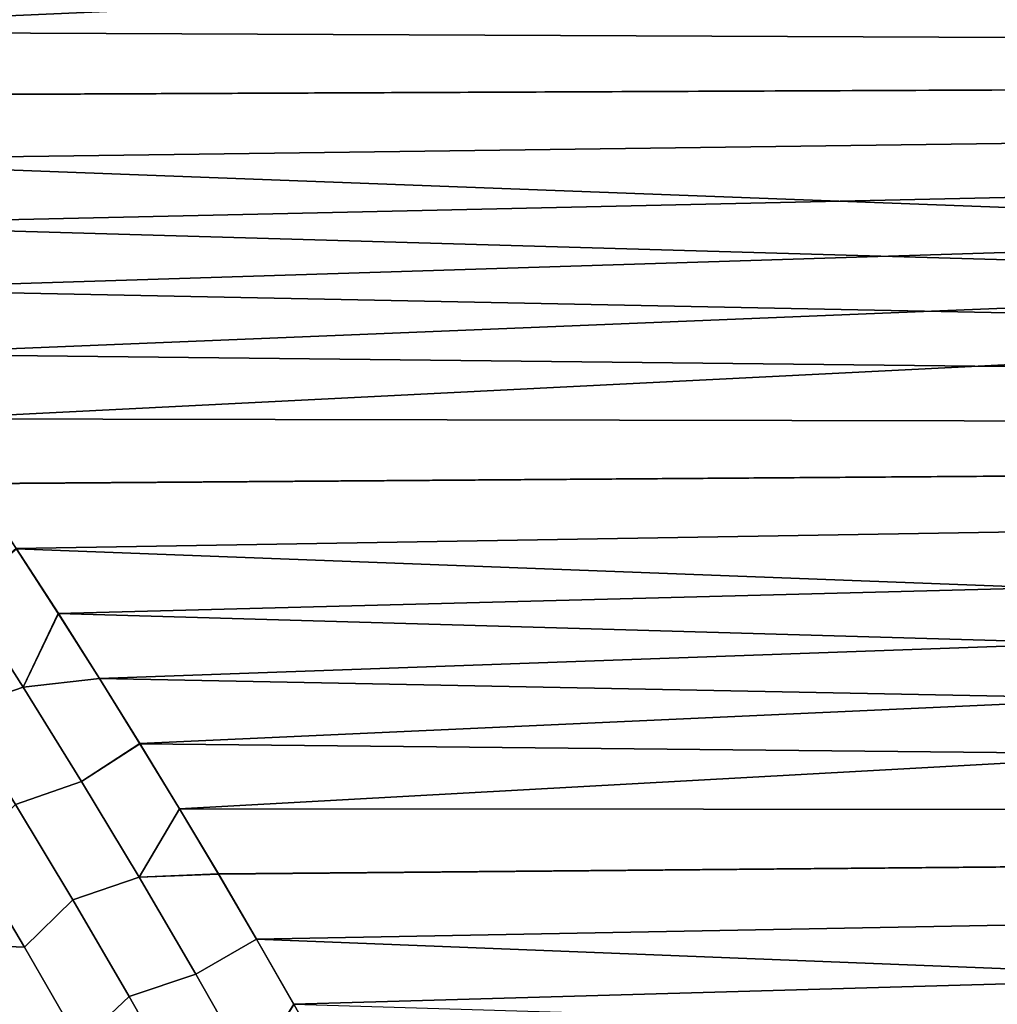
# Model space of a CAD drawing. Header units: metres. Extents: x -22 to 95, y -240 to 22.
# Tile 142 of 180: x 20.62 to 23.06, y 10.11 to 12.57. Entities that reach past the tile are written whole.
import ezdxf

# ---------------------------------------------------------------- set-up
doc = ezdxf.new("R2010")
doc.units = ezdxf.units.M
doc.layers.add('solid_10_151_013_XXX', color=7, linetype='CONTINUOUS')

msp = doc.modelspace()

# ---------------------------------------------------------------- linework, layer by layer
at = {"layer": 'solid_10_151_013_XXX'}
for points in [[(19.198238, 13.176635, 67.010994), (19.06687, 13.335308, 67.135254), (38, 13.343307, 67.141579), (38, 12.457594, 66.476936)], [(19.579073, 12.698883, 101.349014), (19.701914, 12.538838, 101.465034), (38, 13.343307, 100.858421)], [(19.822714, 12.378475, 101.579063), (38, 12.457594, 101.523064), (38, 13.343307, 100.858421), (19.701914, 12.538838, 101.465034)], [(19.327429, 13.017595, 66.888824), (19.198238, 13.176635, 67.010994), (38, 12.457594, 66.476936)], [(19.454462, 12.858211, 66.768738), (19.327429, 13.017595, 66.888824), (38, 12.457594, 66.476936)], [(19.579376, 12.698492, 66.650696), (19.454462, 12.858211, 66.768738), (38, 12.457594, 66.476936)], [(19.702209, 12.538447, 66.534683), (19.579376, 12.698492, 66.650696), (38, 12.457594, 66.476936)], [(19.823006, 12.378085, 66.420662), (19.702209, 12.538447, 66.534683), (38, 12.457594, 66.476936)], [(19.822714, 12.378475, 101.579063), (19.941452, 12.217833, 101.691086), (38, 12.457594, 101.523064)], [(19.941738, 12.217443, 66.308647), (19.823006, 12.378085, 66.420662), (38, 12.457594, 66.476936), (38, 11.53864, 65.858627)], [(19.941452, 12.217833, 101.691086), (20.058083, 12.056963, 101.801117), (38, 12.457594, 101.523064)], [(20.058083, 12.056963, 101.801117), (20.172646, 11.895872, 101.909164), (38, 12.457594, 101.523064)], [(20.172646, 11.895872, 101.909164), (20.285189, 11.734564, 102.015274), (38, 12.457594, 101.523064)], [(20.285189, 11.734564, 102.015274), (20.395752, 11.573042, 102.119453), (38, 12.457594, 101.523064)], [(20.504368, 11.411317, 102.221741), (38, 11.53864, 102.141373), (38, 12.457594, 101.523064), (20.395752, 11.573042, 102.119453)], [(20.058361, 12.056574, 66.198624), (19.941738, 12.217443, 66.308647), (38, 11.53864, 65.858627)], [(20.17292, 11.895483, 66.090576), (20.058361, 12.056574, 66.198624), (38, 11.53864, 65.858627)], [(20.285456, 11.734177, 65.984474), (20.17292, 11.895483, 66.090576), (38, 11.53864, 65.858627)], [(20.396015, 11.572656, 65.880295), (20.285456, 11.734177, 65.984474), (38, 11.53864, 65.858627)], [(20.504625, 11.410932, 65.778015), (20.396015, 11.572656, 65.880295), (38, 11.53864, 65.858627)], [(20.504368, 11.411317, 102.221741), (20.610956, 11.249455, 102.322113), (38, 11.53864, 102.141373)], [(20.611206, 11.249071, 65.67765), (20.504625, 11.410932, 65.778015), (38, 11.53864, 65.858627), (38, 10.589848, 65.288895)], [(20.610956, 11.249455, 102.322113), (20.715536, 11.087472, 102.420586), (38, 11.53864, 102.141373)], [(20.715536, 11.087472, 102.420586), (20.818155, 10.925366, 102.517189), (38, 11.53864, 102.141373)], [(20.818155, 10.925366, 102.517189), (20.918861, 10.763136, 102.611954), (38, 11.53864, 102.141373)], [(20.918861, 10.763136, 102.611954), (21.0177, 10.600776, 102.70491), (38, 11.53864, 102.141373)], [(21.114647, 10.438325, 102.796043), (38, 10.589848, 102.711105), (38, 11.53864, 102.141373), (21.0177, 10.600776, 102.70491)], [(20.627676, 10.90414, 65.460518), (20.47905, 11.137131, 65.599533), (20.611206, 11.249071, 65.67765), (20.71578, 11.08709, 65.579185)], [(20.627693, 10.904113, 102.539497), (20.715536, 11.087472, 102.420586), (20.610956, 11.249455, 102.322113), (20.479069, 11.137101, 102.400482)], [(20.71578, 11.08709, 65.579185), (20.611206, 11.249071, 65.67765), (38, 10.589848, 65.288895)], [(20.47905, 11.137131, 65.599533), (20.627676, 10.90414, 65.460518), (20.46357, 10.847045, 65.397232), (20.315622, 11.079686, 65.534821)], [(20.627693, 10.904113, 102.539497), (20.479069, 11.137101, 102.400482), (20.315641, 11.079658, 102.465195), (20.463587, 10.847018, 102.602783)], [(20.627676, 10.90414, 65.460518), (20.71578, 11.08709, 65.579185), (20.818394, 10.924986, 65.482582)], [(20.627693, 10.904113, 102.539497), (20.818155, 10.925366, 102.517189), (20.715536, 11.087472, 102.420586)], [(20.818394, 10.924986, 65.482582), (20.71578, 11.08709, 65.579185), (38, 10.589848, 65.288895)], [(20.773867, 10.668355, 65.323853), (20.627676, 10.90414, 65.460518), (20.818394, 10.924986, 65.482582), (20.919092, 10.762757, 65.387825)], [(20.627693, 10.904113, 102.539497), (20.773882, 10.668331, 102.676163), (20.918861, 10.763136, 102.611954), (20.818155, 10.925366, 102.517189)], [(20.919092, 10.762757, 65.387825), (20.818394, 10.924986, 65.482582), (38, 10.589848, 65.288895)], [(20.627676, 10.90414, 65.460518), (20.773867, 10.668355, 65.323853), (20.609079, 10.611664, 65.261993), (20.46357, 10.847045, 65.397232)], [(20.773882, 10.668331, 102.676163), (20.627693, 10.904113, 102.539497), (20.463587, 10.847018, 102.602783), (20.609095, 10.611639, 102.738022)], [(20.917562, 10.429778, 65.189583), (20.773867, 10.668355, 65.323853), (20.919092, 10.762757, 65.387825), (21.017927, 10.6004, 65.294876)], [(20.917574, 10.429757, 102.810425), (21.0177, 10.600776, 102.70491), (20.918861, 10.763136, 102.611954), (20.773882, 10.668331, 102.676163)], [(21.017927, 10.6004, 65.294876), (20.919092, 10.762757, 65.387825), (38, 10.589848, 65.288895)], [(20.773867, 10.668355, 65.323853), (20.917562, 10.429778, 65.189583), (20.752089, 10.373546, 65.12915), (20.609079, 10.611664, 65.261993)], [(20.917574, 10.429757, 102.810425), (20.773882, 10.668331, 102.676163), (20.609095, 10.611639, 102.738022), (20.752102, 10.373525, 102.870865)], [(20.609079, 10.611664, 65.261993), (20.752089, 10.373546, 65.12915), (20.631376, 10.255252, 65.015945), (20.490952, 10.491998, 65.145706)], [(20.631388, 10.255232, 102.984062), (20.752102, 10.373525, 102.870865), (20.609095, 10.611639, 102.738022), (20.490965, 10.491974, 102.854309)], [(20.917562, 10.429778, 65.189583), (21.017927, 10.6004, 65.294876), (21.114868, 10.437951, 65.203743)], [(20.917574, 10.429757, 102.810425), (21.114647, 10.438325, 102.796043), (21.0177, 10.600776, 102.70491)], [(21.114868, 10.437951, 65.203743), (21.017927, 10.6004, 65.294876), (38, 10.589848, 65.288895)], [(21.114647, 10.438325, 102.796043), (21.20965, 10.275834, 102.885368), (38, 10.589848, 102.711105)], [(21.209866, 10.275463, 65.114426), (21.114868, 10.437951, 65.203743), (38, 10.589848, 65.288895), (38, 9.612814, 64.768692)], [(21.20965, 10.275834, 102.885368), (21.302755, 10.1133, 102.972908), (38, 10.589848, 102.711105)], [(21.302755, 10.1133, 102.972908), (21.438959, 9.869407, 103.100914), (38, 10.589848, 102.711105)], [(21.438959, 9.869407, 103.100914), (21.571144, 9.625393, 103.225029), (38, 10.589848, 102.711105)], [(21.699194, 9.381404, 103.345268), (38, 9.612814, 103.231308), (38, 10.589848, 102.711105), (21.571144, 9.625393, 103.225029)], [(20.305645, 10.500333, 102.917786), (20.446609, 10.262954, 103.047516), (20.631388, 10.255232, 102.984062), (20.490965, 10.491974, 102.854309)], [(20.631376, 10.255252, 65.015945), (20.446638, 10.262904, 64.952461), (20.305674, 10.500285, 65.082191), (20.490952, 10.491998, 65.145706)], [(21.058691, 10.188417, 65.057777), (20.917562, 10.429778, 65.189583), (21.114868, 10.437951, 65.203743), (21.209866, 10.275463, 65.114426)], [(20.917574, 10.429757, 102.810425), (21.058702, 10.188399, 102.942238), (21.20965, 10.275834, 102.885368), (21.114647, 10.438325, 102.796043)], [(20.917562, 10.429778, 65.189583), (21.058691, 10.188417, 65.057777), (20.89253, 10.1327, 64.998764), (20.752089, 10.373546, 65.12915)], [(21.058702, 10.188399, 102.942238), (20.917574, 10.429757, 102.810425), (20.752102, 10.373525, 102.870865), (20.892542, 10.132682, 103.001244)], [(20.752089, 10.373546, 65.12915), (20.89253, 10.1327, 64.998764), (20.769253, 10.015881, 64.888626), (20.631376, 10.255252, 65.015945)], [(20.769262, 10.015863, 103.111382), (20.892542, 10.132682, 103.001244), (20.752102, 10.373525, 102.870865), (20.631388, 10.255232, 102.984062)], [(20.446609, 10.262954, 103.047516), (20.585011, 10.022967, 103.174789), (20.769262, 10.015863, 103.111382), (20.631388, 10.255232, 102.984062)], [(20.769253, 10.015881, 64.888626), (20.585039, 10.022916, 64.82518), (20.446638, 10.262904, 64.952461), (20.631376, 10.255252, 65.015945)], [(21.197184, 9.944292, 64.928482), (21.058691, 10.188417, 65.057777), (21.209866, 10.275463, 65.114426), (21.302965, 10.112933, 65.026901)], [(21.197191, 9.944277, 103.071526), (21.302755, 10.1133, 102.972908), (21.20965, 10.275834, 102.885368), (21.058702, 10.188399, 102.942238)], [(21.302965, 10.112933, 65.026901), (21.209866, 10.275463, 65.114426), (38, 9.612814, 64.768692)], [(21.058691, 10.188417, 65.057777), (21.197184, 9.944292, 64.928482), (21.030333, 9.889148, 64.870903), (20.89253, 10.1327, 64.998764)], [(21.197191, 9.944277, 103.071526), (21.058702, 10.188399, 102.942238), (20.892542, 10.132682, 103.001244), (21.030342, 9.889132, 103.129105)], [(20.89253, 10.1327, 64.998764), (21.030333, 9.889148, 64.870903), (20.90451, 9.773906, 64.763802), (20.769253, 10.015881, 64.888626)], [(20.904518, 9.77389, 103.236206), (21.030342, 9.889132, 103.129105), (20.892542, 10.132682, 103.001244), (20.769262, 10.015863, 103.111382)], [(21.332972, 9.697411, 103.198227), (21.438959, 9.869407, 103.100914), (21.302755, 10.1133, 102.972908), (21.197191, 9.944277, 103.071526)]]:
    msp.add_3dface(points, dxfattribs=at)

doc.saveas('drawing.dxf')
